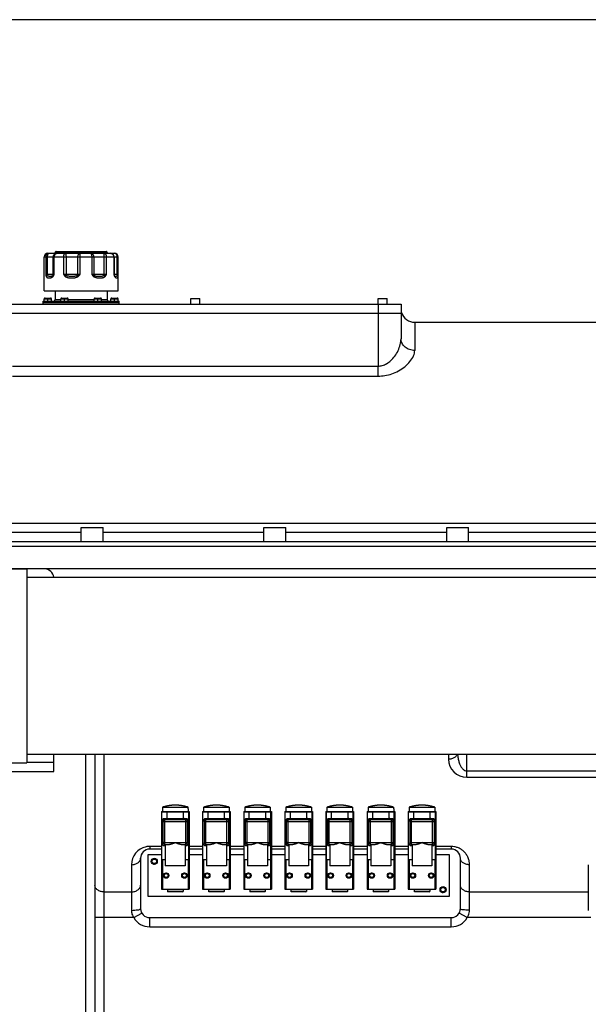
# Model space of a CAD drawing. Header units: millimetres. Extents: x -1960 to 5860, y -1328 to 4132.
# Tile 20 of 32: x -610 to 13, y 3054 to 4132. Entities that reach past the tile are written whole.
import ezdxf

# ---------------------------------------------------------------- set-up
doc = ezdxf.new("R2010")
doc.units = ezdxf.units.MM
doc.linetypes.add('CENTER', pattern=[0.6, 0.375, -0.075, 0.075, -0.075])
for name, color, linetype in [('02___PRT_ALL_AXES', 7, 'Continuous'), ('3_ALL_AXES', 7, 'Continuous'), ('Layer1', 100, 'CENTER')]:
    doc.layers.add(name, color=color, linetype=linetype)

msp = doc.modelspace()

# ---------------------------------------------------------------- linework, layer by layer
at = {"color": 7, "linetype": 'Continuous'}
for p, q in [((-1960, 4131.8), (5860, 4131.8)), ((-582.9, 3872.1), (-501.9, 3872.1)), ((-581.2, 3872.1), (-581.2, 3853.1)), ((-579.6, 3872.1), (-579.6, 3853.1)), ((-578.9, 3876.1), (-505.9, 3876.1)), ((-572.9, 3853.1), (-572.9, 3872.1)), ((-571.8, 3853.1), (-571.8, 3872.1)), ((-570.9, 3877.1), (-513.9, 3877.1)), ((-569.9, 3878.1), (-514.9, 3878.1)), ((-561.7, 3872.1), (-561.7, 3853.1)), ((-559, 3872.1), (-559, 3853.1)), ((-546.1, 3853.1), (-546.1, 3872.1)), ((-543.5, 3853.1), (-543.5, 3872.1)), ((-530.9, 3872.1), (-530.9, 3853.1)), ((-528.7, 3872.1), (-528.7, 3853.1)), ((-517.1, 3853.1), (-517.1, 3872.1)), ((-514.6, 3853.1), (-514.6, 3872.1)), ((-506.8, 3872.1), (-506.8, 3853.1)), ((-506.3, 3872.1), (-506.3, 3853.1)), ((-502.9, 3853.1), (-502.9, 3872.1)), ((-501.9, 3853.1), (-501.9, 3872.1)), ((-581.2, 3853.1), (-571.8, 3853.1)), ((-561.7, 3853.1), (-543.5, 3853.1)), ((-530.9, 3853.1), (-514.6, 3853.1)), ((-506.8, 3853.1), (-501.9, 3853.1)), ((-506, 3851.8), (-506.2, 3852.4)), ((-505.6, 3851.3), (-505.6, 3851.3)), ((-582.9, 3826.1), (-574.9, 3826.1)), ((-582.9, 3823.6), (-582.9, 3826.1)), ((-581.9, 3827.1), (-575.9, 3827.1)), ((-578.9, 3826.1), (-578.9, 3827.1)), ((-578.9, 3823.6), (-578.9, 3826.1)), ((-574.9, 3823.6), (-574.9, 3826.1)), ((-570.9, 3825.6), (-564.7, 3825.6)), ((-564.7, 3823.6), (-564.7, 3826.1)), ((-564.7, 3826.1), (-556.7, 3826.1)), ((-563.7, 3827.1), (-557.7, 3827.1)), ((-560.7, 3826.1), (-560.7, 3827.1)), ((-560.7, 3823.6), (-560.7, 3826.1)), ((-556.7, 3823.6), (-556.7, 3826.1)), ((-556.7, 3825.6), (-528.2, 3825.6)), ((-528.2, 3823.6), (-528.2, 3826.1)), ((-528.2, 3826.1), (-520.2, 3826.1)), ((-527.2, 3827.1), (-521.2, 3827.1)), ((-524.2, 3826.1), (-524.2, 3827.1)), ((-524.2, 3823.6), (-524.2, 3826.1)), ((-520.2, 3823.6), (-520.2, 3826.1)), ((-520.2, 3825.6), (-513.9, 3825.6)), ((-509.9, 3823.6), (-509.9, 3826.1)), ((-509.9, 3826.1), (-501.9, 3826.1)), ((-508.9, 3827.1), (-502.9, 3827.1)), ((-505.9, 3826.1), (-505.9, 3827.1)), ((-505.9, 3823.6), (-505.9, 3826.1)), ((-501.9, 3823.6), (-501.9, 3826.1)), ((-642.4, 3820.6), (-192.4, 3820.6)), ((-217.4, 3820.6), (-217.4, 3810.6)), ((-192.4, 3820.6), (-192.4, 3782.6)), ((-642.4, 3810.6), (-191.7, 3810.6)), ((-217.4, 3810.6), (-217.4, 3752.7)), ((-177.4, 3800.6), (401.4, 3800.6)), ((-177.4, 3800.6), (-177.4, 3769.7)), ((-192.4, 3782.6), (-192.4, 3782.6)), ((-617.4, 3752.7), (-217.4, 3752.7)), ((-217.4, 3741.7), (-217.4, 3752.7)), ((-617.4, 3741.7), (-217.4, 3741.7)), ((-750.8, 3580.6), (437.9, 3580.6)), ((-542.4, 3570.6), (-718.4, 3570.6)), ((-342.4, 3570.6), (-518.4, 3570.6)), ((-142.4, 3570.6), (-318.4, 3570.6)), ((57.6, 3570.6), (-118.4, 3570.6)), ((-775.6, 3560.6), (469.6, 3560.6)), ((-779.7, 3555.6), (469.6, 3555.6)), ((246.1, 3530.6), (-601.9, 3530.6)), ((-601.9, 3319.3), (-572.4, 3319.3)), ((-572.4, 3309), (-572.4, 3327.7)), ((-537.4, 2980.6), (-537.4, 3327.7)), ((-527.4, 3327.7), (-527.4, 3000.6)), ((-517.4, 3000), (-517.4, 3327.7)), ((-140.4, 3327.7), (-140.4, 3322.6)), ((-120.4, 3302.6), (-120.4, 3327.7)), ((-766.6, 3309), (-572.4, 3309)), ((-120.4, 3309.7), (42.6, 3309.7)), ((-120.4, 3302.6), (42.6, 3302.6)), ((-453.4, 3270.1), (-453.4, 3268.2)), ((-453.4, 3270.1), (-425.5, 3270.1)), ((-453.4, 3268.2), (-453.4, 3268.2)), ((-425.5, 3270.1), (-425.5, 3268.2)), ((-425.4, 3268.2), (-425.5, 3268.2)), ((-408.4, 3270.1), (-408.4, 3268.2)), ((-408.4, 3270.1), (-380.5, 3270.1)), ((-408.4, 3268.2), (-408.4, 3268.2)), ((-380.5, 3270.1), (-380.5, 3268.2)), ((-380.4, 3268.2), (-380.5, 3268.2)), ((-363.4, 3270.1), (-335.5, 3270.1)), ((-363.4, 3270.1), (-363.4, 3268.2)), ((-363.4, 3268.2), (-363.4, 3268.2)), ((-335.5, 3270.1), (-335.5, 3268.2)), ((-335.4, 3268.2), (-335.5, 3268.2)), ((-318.4, 3270.1), (-318.4, 3268.2)), ((-318.4, 3270.1), (-290.5, 3270.1)), ((-318.4, 3268.2), (-318.4, 3268.2)), ((-290.5, 3270.1), (-290.5, 3268.2)), ((-290.4, 3268.2), (-290.5, 3268.2)), ((-273.4, 3270.1), (-245.5, 3270.1)), ((-273.4, 3270.1), (-273.4, 3268.2)), ((-273.4, 3268.2), (-273.4, 3268.2)), ((-245.5, 3270.1), (-245.5, 3268.2)), ((-245.4, 3268.2), (-245.5, 3268.2)), ((-228.4, 3270.1), (-228.4, 3268.2)), ((-228.4, 3270.1), (-200.5, 3270.1)), ((-228.4, 3268.2), (-228.4, 3268.2)), ((-200.5, 3270.1), (-200.5, 3268.2)), ((-200.4, 3268.2), (-200.5, 3268.2)), ((-183.4, 3270.1), (-183.4, 3268.2)), ((-183.4, 3270.1), (-155.5, 3270.1)), ((-183.4, 3268.2), (-183.4, 3268.2)), ((-155.5, 3270.1), (-155.5, 3268.2)), ((-155.4, 3268.2), (-155.5, 3268.2)), ((-454.5, 3265.1), (-454.5, 3180.1)), ((-454.5, 3265.1), (-424.3, 3265.1)), ((-454.1, 3212.5), (-454.1, 3264.5)), ((-424.7, 3264.5), (-454.1, 3264.5)), ((-453.5, 3265.1), (-453.5, 3264.5)), ((-427.7, 3257.3), (-451.1, 3257.3)), ((-450.9, 3229.1), (-450.9, 3256.1)), ((-427.9, 3256.1), (-450.9, 3256.1)), ((-448.4, 3258.3), (-448.4, 3264.5)), ((-430.4, 3258.3), (-430.4, 3264.5)), ((-427.9, 3229.1), (-427.9, 3256.1)), ((-425.3, 3265.1), (-425.3, 3264.5)), ((-424.7, 3212.5), (-424.7, 3264.5)), ((-424.3, 3265.1), (-424.3, 3180.1)), ((-409.5, 3265.1), (-409.5, 3180.1)), ((-409.5, 3265.1), (-379.3, 3265.1)), ((-409.1, 3212.5), (-409.1, 3264.5)), ((-379.7, 3264.5), (-409.1, 3264.5)), ((-408.5, 3265.1), (-408.5, 3264.5)), ((-382.7, 3257.3), (-406.1, 3257.3)), ((-405.9, 3229.1), (-405.9, 3256.1)), ((-382.9, 3256.1), (-405.9, 3256.1)), ((-403.4, 3258.3), (-403.4, 3264.5)), ((-385.4, 3258.3), (-385.4, 3264.5)), ((-382.9, 3229.1), (-382.9, 3256.1)), ((-380.3, 3265.1), (-380.3, 3264.5)), ((-379.7, 3212.5), (-379.7, 3264.5)), ((-379.3, 3265.1), (-379.3, 3180.1)), ((-364.5, 3265.1), (-334.3, 3265.1)), ((-364.5, 3265.1), (-364.5, 3180.1)), ((-334.7, 3264.5), (-364.1, 3264.5)), ((-364.1, 3212.5), (-364.1, 3264.5)), ((-363.5, 3265.1), (-363.5, 3264.5)), ((-337.7, 3257.3), (-361.1, 3257.3)), ((-337.9, 3256.1), (-360.9, 3256.1)), ((-360.9, 3229.1), (-360.9, 3256.1)), ((-358.4, 3258.3), (-358.4, 3264.5)), ((-340.4, 3258.3), (-340.4, 3264.5)), ((-337.9, 3229.1), (-337.9, 3256.1)), ((-335.3, 3265.1), (-335.3, 3264.5)), ((-334.7, 3212.5), (-334.7, 3264.5)), ((-334.3, 3265.1), (-334.3, 3180.1)), ((-319.5, 3265.1), (-319.5, 3180.1)), ((-319.5, 3265.1), (-289.3, 3265.1)), ((-319.1, 3212.5), (-319.1, 3264.5)), ((-289.7, 3264.5), (-319.1, 3264.5)), ((-318.5, 3265.1), (-318.5, 3264.5)), ((-292.7, 3257.3), (-316.1, 3257.3)), ((-315.9, 3229.1), (-315.9, 3256.1)), ((-292.9, 3256.1), (-315.9, 3256.1)), ((-313.4, 3258.3), (-313.4, 3264.5)), ((-295.4, 3258.3), (-295.4, 3264.5)), ((-292.9, 3229.1), (-292.9, 3256.1)), ((-290.3, 3265.1), (-290.3, 3264.5)), ((-289.7, 3212.5), (-289.7, 3264.5)), ((-289.3, 3265.1), (-289.3, 3180.1)), ((-274.5, 3265.1), (-274.5, 3180.1)), ((-274.5, 3265.1), (-244.3, 3265.1)), ((-274.1, 3212.5), (-274.1, 3264.5)), ((-244.7, 3264.5), (-274.1, 3264.5)), ((-273.5, 3265.1), (-273.5, 3264.5)), ((-247.7, 3257.3), (-271.1, 3257.3)), ((-247.9, 3256.1), (-270.9, 3256.1)), ((-270.9, 3229.1), (-270.9, 3256.1)), ((-268.4, 3258.3), (-268.4, 3264.5)), ((-250.4, 3258.3), (-250.4, 3264.5)), ((-247.9, 3229.1), (-247.9, 3256.1)), ((-245.3, 3265.1), (-245.3, 3264.5)), ((-244.7, 3212.5), (-244.7, 3264.5)), ((-244.3, 3265.1), (-244.3, 3180.1)), ((-229.5, 3265.1), (-229.5, 3180.1)), ((-229.5, 3265.1), (-199.3, 3265.1)), ((-229.1, 3212.5), (-229.1, 3264.5)), ((-199.7, 3264.5), (-229.1, 3264.5)), ((-228.5, 3265.1), (-228.5, 3264.5)), ((-202.7, 3257.3), (-226.1, 3257.3)), ((-225.9, 3229.1), (-225.9, 3256.1)), ((-202.9, 3256.1), (-225.9, 3256.1)), ((-223.4, 3258.3), (-223.4, 3264.5)), ((-205.4, 3258.3), (-205.4, 3264.5)), ((-202.9, 3229.1), (-202.9, 3256.1)), ((-200.3, 3265.1), (-200.3, 3264.5)), ((-199.7, 3212.5), (-199.7, 3264.5)), ((-199.3, 3265.1), (-199.3, 3180.1)), ((-184.5, 3265.1), (-184.5, 3180.1)), ((-184.5, 3265.1), (-154.3, 3265.1)), ((-184.1, 3212.5), (-184.1, 3264.5)), ((-154.7, 3264.5), (-184.1, 3264.5)), ((-183.5, 3265.1), (-183.5, 3264.5)), ((-157.7, 3257.3), (-181.1, 3257.3)), ((-180.9, 3229.1), (-180.9, 3256.1)), ((-157.9, 3256.1), (-180.9, 3256.1)), ((-178.4, 3258.3), (-178.4, 3264.5)), ((-160.4, 3258.3), (-160.4, 3264.5)), ((-157.9, 3229.1), (-157.9, 3256.1)), ((-155.3, 3265.1), (-155.3, 3264.5)), ((-154.7, 3212.5), (-154.7, 3264.5)), ((-154.3, 3265.1), (-154.3, 3180.1)), ((-452.9, 3254.1), (-452.9, 3231.1)), ((-452.9, 3254.1), (-425.9, 3254.1)), ((-425.9, 3231.1), (-425.9, 3254.1)), ((-407.9, 3254.1), (-407.9, 3231.1)), ((-407.9, 3254.1), (-380.9, 3254.1)), ((-380.9, 3231.1), (-380.9, 3254.1)), ((-362.9, 3254.1), (-335.9, 3254.1)), ((-362.9, 3254.1), (-362.9, 3231.1)), ((-335.9, 3231.1), (-335.9, 3254.1)), ((-317.9, 3254.1), (-317.9, 3231.1)), ((-317.9, 3254.1), (-290.9, 3254.1)), ((-290.9, 3231.1), (-290.9, 3254.1)), ((-272.9, 3254.1), (-245.9, 3254.1)), ((-272.9, 3254.1), (-272.9, 3231.1)), ((-245.9, 3231.1), (-245.9, 3254.1)), ((-227.9, 3254.1), (-227.9, 3231.1)), ((-227.9, 3254.1), (-200.9, 3254.1)), ((-200.9, 3231.1), (-200.9, 3254.1)), ((-182.9, 3254.1), (-182.9, 3231.1)), ((-182.9, 3254.1), (-155.9, 3254.1)), ((-155.9, 3231.1), (-155.9, 3254.1)), ((-467.4, 3226.9), (-467.4, 3224)), ((-454.5, 3226.9), (-467.4, 3226.9)), ((-454.5, 3224), (-467.4, 3224)), ((-450.9, 3231.1), (-452.9, 3231.1)), ((-451.1, 3227.9), (-450.3, 3227.9)), ((-428.5, 3227.9), (-427.7, 3227.9)), ((-427.9, 3231.1), (-425.9, 3231.1)), ((-409.5, 3226.9), (-424.3, 3226.9)), ((-409.5, 3224), (-424.3, 3224)), ((-405.9, 3231.1), (-407.9, 3231.1)), ((-406.1, 3227.9), (-405.3, 3227.9)), ((-383.5, 3227.9), (-382.7, 3227.9)), ((-382.9, 3231.1), (-380.9, 3231.1)), ((-364.5, 3226.9), (-379.3, 3226.9)), ((-364.5, 3224), (-379.3, 3224)), ((-360.9, 3231.1), (-362.9, 3231.1)), ((-361.1, 3227.9), (-360.3, 3227.9)), ((-338.5, 3227.9), (-337.7, 3227.9)), ((-337.9, 3231.1), (-335.9, 3231.1)), ((-319.5, 3226.9), (-334.3, 3226.9)), ((-319.5, 3224), (-334.3, 3224)), ((-315.9, 3231.1), (-317.9, 3231.1)), ((-316.1, 3227.9), (-315.3, 3227.9)), ((-293.5, 3227.9), (-292.7, 3227.9)), ((-292.9, 3231.1), (-290.9, 3231.1)), ((-274.5, 3226.9), (-289.3, 3226.9)), ((-274.5, 3224), (-289.3, 3224)), ((-270.9, 3231.1), (-272.9, 3231.1)), ((-271.1, 3227.9), (-270.3, 3227.9)), ((-248.5, 3227.9), (-247.7, 3227.9)), ((-247.9, 3231.1), (-245.9, 3231.1)), ((-229.5, 3226.9), (-244.3, 3226.9)), ((-229.5, 3224), (-244.3, 3224)), ((-225.9, 3231.1), (-227.9, 3231.1)), ((-226.1, 3227.9), (-225.3, 3227.9)), ((-203.5, 3227.9), (-202.7, 3227.9)), ((-202.9, 3231.1), (-200.9, 3231.1)), ((-184.5, 3226.9), (-199.3, 3226.9)), ((-184.5, 3224), (-199.3, 3224)), ((-180.9, 3231.1), (-182.9, 3231.1)), ((-181.1, 3227.9), (-180.3, 3227.9)), ((-158.5, 3227.9), (-157.7, 3227.9)), ((-157.9, 3231.1), (-155.9, 3231.1)), ((-137.4, 3226.9), (-154.3, 3226.9)), ((-137.4, 3224), (-154.3, 3224)), ((-137.4, 3226.9), (-137.4, 3224)), ((-477.4, 3214), (-477.4, 3159)), ((-454.5, 3217.6), (-469.4, 3217.6)), ((-469.4, 3217.6), (-469.4, 3172.6)), ((-454.1, 3212.5), (-450.3, 3212.5)), ((-453.5, 3212.5), (-453.5, 3180.1)), ((-428.5, 3212.5), (-424.7, 3212.5)), ((-425.3, 3212.5), (-425.3, 3180.1)), ((-409.5, 3217.6), (-424.3, 3217.6)), ((-409.1, 3212.5), (-405.3, 3212.5)), ((-408.5, 3212.5), (-408.5, 3180.1)), ((-383.5, 3212.5), (-379.7, 3212.5)), ((-380.3, 3212.5), (-380.3, 3180.1)), ((-364.5, 3217.6), (-379.3, 3217.6)), ((-364.1, 3212.5), (-360.3, 3212.5)), ((-363.5, 3212.5), (-363.5, 3180.1)), ((-338.5, 3212.5), (-334.7, 3212.5)), ((-335.3, 3212.5), (-335.3, 3180.1)), ((-319.5, 3217.6), (-334.3, 3217.6)), ((-319.1, 3212.5), (-315.3, 3212.5)), ((-318.5, 3212.5), (-318.5, 3180.1)), ((-293.5, 3212.5), (-289.7, 3212.5)), ((-290.3, 3212.5), (-290.3, 3180.1)), ((-274.5, 3217.6), (-289.3, 3217.6)), ((-274.1, 3212.5), (-270.3, 3212.5)), ((-273.5, 3212.5), (-273.5, 3180.1)), ((-248.5, 3212.5), (-244.7, 3212.5)), ((-245.3, 3212.5), (-245.3, 3180.1)), ((-229.5, 3217.6), (-244.3, 3217.6)), ((-229.1, 3212.5), (-225.3, 3212.5)), ((-228.5, 3212.5), (-228.5, 3180.1)), ((-203.5, 3212.5), (-199.7, 3212.5)), ((-200.3, 3212.5), (-200.3, 3180.1)), ((-184.5, 3217.6), (-199.3, 3217.6)), ((-184.1, 3212.5), (-180.3, 3212.5)), ((-183.5, 3212.5), (-183.5, 3180.1)), ((-158.5, 3212.5), (-154.7, 3212.5)), ((-155.3, 3212.5), (-155.3, 3180.1)), ((-139.4, 3217.6), (-154.3, 3217.6)), ((-139.4, 3172.6), (-139.4, 3217.6)), ((-127.4, 3159), (-127.4, 3214)), ((-487.4, 3206.9), (-487.4, 3157)), ((-117.4, 3157), (-117.4, 3206.9)), ((12.6, 3206.9), (12.6, 3157)), ((-454.5, 3180.1), (-424.3, 3180.1)), ((-409.5, 3180.1), (-379.3, 3180.1)), ((-364.5, 3180.1), (-334.3, 3180.1)), ((-319.5, 3180.1), (-289.3, 3180.1)), ((-274.5, 3180.1), (-244.3, 3180.1)), ((-229.5, 3180.1), (-199.3, 3180.1)), ((-184.5, 3180.1), (-154.3, 3180.1)), ((-517.4, 3177.3), (-487.4, 3177.3)), ((-469.4, 3172.6), (-139.4, 3172.6)), ((-447.4, 3177.1), (-447.9, 3177.6)), ((-430.9, 3177.6), (-447.9, 3177.6)), ((-431.4, 3177.1), (-447.4, 3177.1)), ((-431.4, 3177.1), (-430.9, 3177.6)), ((-402.4, 3177.1), (-402.9, 3177.6)), ((-385.9, 3177.6), (-402.9, 3177.6)), ((-386.4, 3177.1), (-402.4, 3177.1)), ((-386.4, 3177.1), (-385.9, 3177.6)), ((-340.9, 3177.6), (-357.9, 3177.6)), ((-357.4, 3177.1), (-357.9, 3177.6)), ((-341.4, 3177.1), (-357.4, 3177.1)), ((-341.4, 3177.1), (-340.9, 3177.6)), ((-312.4, 3177.1), (-312.9, 3177.6)), ((-295.9, 3177.6), (-312.9, 3177.6)), ((-296.4, 3177.1), (-312.4, 3177.1)), ((-296.4, 3177.1), (-295.9, 3177.6)), ((-267.4, 3177.1), (-267.9, 3177.6)), ((-250.9, 3177.6), (-267.9, 3177.6)), ((-251.4, 3177.1), (-267.4, 3177.1)), ((-251.4, 3177.1), (-250.9, 3177.6)), ((-222.4, 3177.1), (-222.9, 3177.6)), ((-205.9, 3177.6), (-222.9, 3177.6)), ((-206.4, 3177.1), (-222.4, 3177.1)), ((-206.4, 3177.1), (-205.9, 3177.6)), ((-177.4, 3177.1), (-177.9, 3177.6)), ((-160.9, 3177.6), (-177.9, 3177.6)), ((-161.4, 3177.1), (-177.4, 3177.1)), ((-161.4, 3177.1), (-160.9, 3177.6)), ((-117.4, 3177.3), (12.6, 3177.3)), ((-484.7, 3149), (-527.4, 3149)), ((-484.7, 3149), (-476.1, 3154)), ((-467.4, 3149), (-137.4, 3149)), ((-467.4, 3139), (-467.4, 3149)), ((-137.4, 3139), (-137.4, 3149)), ((-120.1, 3149), (-128.8, 3154)), ((15.3, 3149), (-120.1, 3149)), ((-467.4, 3139), (-137.4, 3139))]:
    msp.add_line(p, q, dxfattribs=at)
msp.add_lwpolyline([(-505.6, 3851.3), (-505.6, 3851.3), (-505.6, 3851.3), (-505.7, 3851.4), (-505.9, 3851.6), (-506, 3851.8)], dxfattribs=at)
for centre, radius in [((-449.4, 3195.1), 2.95), ((-449.4, 3195.1), 2.75), ((-429.4, 3195.1), 2.95), ((-429.4, 3195.1), 2.75), ((-404.4, 3195.1), 2.95), ((-404.4, 3195.1), 2.75), ((-384.4, 3195.1), 2.95), ((-384.4, 3195.1), 2.75), ((-359.4, 3195.1), 2.95), ((-359.4, 3195.1), 2.75), ((-339.4, 3195.1), 2.95), ((-339.4, 3195.1), 2.75), ((-314.4, 3195.1), 2.95), ((-314.4, 3195.1), 2.75), ((-294.4, 3195.1), 2.95), ((-294.4, 3195.1), 2.75), ((-269.4, 3195.1), 2.95), ((-269.4, 3195.1), 2.75), ((-249.4, 3195.1), 2.95), ((-249.4, 3195.1), 2.75), ((-224.4, 3195.1), 2.95), ((-224.4, 3195.1), 2.75), ((-204.4, 3195.1), 2.95), ((-204.4, 3195.1), 2.75), ((-179.4, 3195.1), 2.95), ((-179.4, 3195.1), 2.75), ((-179.4, 3195.1), 2.1), ((-159.4, 3195.1), 2.95), ((-159.4, 3195.1), 2.75)]:
    msp.add_circle(centre, radius, dxfattribs=at)
for centre, radius, start, end in [((-578.9, 3872.1), 4, 90, 180), ((-571.9, 3877.1), 1, 270.0001, 0), ((-569.9, 3877.1), 1, 89.9999, 180), ((-514.9, 3877.1), 1, 0, 90.0001), ((-512.9, 3877.1), 1, 180, 269.9999), ((-510.3, 3872.1), 4, 0, 90), ((-505.9, 3872.1), 4, 0, 90), ((-505.9, 3872.1), 4, 359.9884, 89.9884), ((-574.9, 3853.1), 2, 329.2729, 0.0023), ((-488.8, 3853), 28.2, 179.9307, 182.0076), ((-504.3, 3853.1), 2, 180, 200.788), ((-581.9, 3826.1), 1, 90, 180), ((-575.9, 3826.1), 1, 0, 90), ((-572.9, 3825.6), 2, 270, 0), ((-563.7, 3826.1), 1, 90, 180), ((-557.7, 3826.1), 1, 0, 90), ((-527.2, 3826.1), 1, 90, 180), ((-521.2, 3826.1), 1, 0, 90), ((-511.9, 3825.6), 2, 180, 270), ((-508.9, 3826.1), 1, 90, 180), ((-502.9, 3826.1), 1, 0, 90), ((-177.4, 3815.6), 15, 197.3236, 270), ((-582.4, 3520.6), 10, 5.1691, 90), ((-120.4, 3322.6), 20, 180, 270), ((-437.7, 3222.6), 49.9, 106.5007, 108.2479), ((-441.1, 3222.6), 49.9, 71.7521, 73.4993), ((-392.7, 3222.6), 49.9, 106.5007, 108.2479), ((-396.1, 3222.6), 49.9, 71.7521, 73.4993), ((-347.7, 3222.6), 49.9, 106.5007, 108.2479), ((-351.1, 3222.6), 49.9, 71.7521, 73.4993), ((-302.7, 3222.6), 49.9, 106.5007, 108.2479), ((-306.1, 3222.6), 49.9, 71.7521, 73.4993), ((-257.7, 3222.6), 49.9, 106.5007, 108.2479), ((-261.1, 3222.6), 49.9, 71.7521, 73.4993), ((-212.7, 3222.6), 49.9, 106.5007, 108.2479), ((-216.1, 3222.6), 49.9, 71.7521, 73.4993), ((-167.7, 3222.6), 49.9, 106.5007, 108.2479), ((-171.1, 3222.6), 49.9, 71.7521, 73.4993), ((-451.1, 3254.3), 3, 90, 180), ((-450.9, 3254.1), 2, 90, 180), ((-449.4, 3258.3), 1, 270, 0), ((-429.4, 3258.3), 1, 180, 270), ((-427.9, 3254.1), 2, 0, 90), ((-427.7, 3254.3), 3, 0, 90), ((-406.1, 3254.3), 3, 90, 180), ((-405.9, 3254.1), 2, 90, 180), ((-404.4, 3258.3), 1, 270, 0), ((-384.4, 3258.3), 1, 180, 270), ((-382.9, 3254.1), 2, 0, 90), ((-382.7, 3254.3), 3, 0, 90), ((-361.1, 3254.3), 3, 90, 180), ((-360.9, 3254.1), 2, 90, 180), ((-359.4, 3258.3), 1, 270, 0), ((-339.4, 3258.3), 1, 180, 270), ((-337.9, 3254.1), 2, 0, 90), ((-337.7, 3254.3), 3, 0, 90), ((-316.1, 3254.3), 3, 90, 180), ((-315.9, 3254.1), 2, 90, 180), ((-314.4, 3258.3), 1, 270, 0), ((-294.4, 3258.3), 1, 180, 270), ((-292.9, 3254.1), 2, 0, 90), ((-292.7, 3254.3), 3, 0, 90), ((-271.1, 3254.3), 3, 90, 180), ((-270.9, 3254.1), 2, 90, 180), ((-269.4, 3258.3), 1, 270, 0), ((-249.4, 3258.3), 1, 180, 270), ((-247.9, 3254.1), 2, 0, 90), ((-247.7, 3254.3), 3, 0, 90), ((-226.1, 3254.3), 3, 90, 180), ((-225.9, 3254.1), 2, 90, 180), ((-224.4, 3258.3), 1, 270, 0), ((-204.4, 3258.3), 1, 180, 270), ((-202.9, 3254.1), 2, 0, 90), ((-202.7, 3254.3), 3, 0, 90), ((-181.1, 3254.3), 3, 90, 180), ((-180.9, 3254.1), 2, 90, 180), ((-179.4, 3258.3), 1, 270, 0), ((-159.4, 3258.3), 1, 180, 270), ((-157.9, 3254.1), 2, 0, 90), ((-157.7, 3254.3), 3, 0, 90), ((-467.4, 3206.9), 20, 101.617, 179.9999), ((-467.4, 3214), 10, 90, 180), ((-467.4, 3206.9), 20.1, 90.0164, 101.5987), ((-451.1, 3230.9), 3, 180, 270), ((-450.9, 3231.1), 2, 180, 270), ((-427.9, 3231.1), 2, 270, 0), ((-427.7, 3230.9), 3, 270, 0), ((-406.1, 3230.9), 3, 180, 270), ((-405.9, 3231.1), 2, 180, 270), ((-382.9, 3231.1), 2, 270, 0), ((-382.7, 3230.9), 3, 270, 0), ((-361.1, 3230.9), 3, 180, 270), ((-360.9, 3231.1), 2, 180, 270), ((-337.9, 3231.1), 2, 270, 0), ((-337.7, 3230.9), 3, 270, 0), ((-316.1, 3230.9), 3, 180, 270), ((-315.9, 3231.1), 2, 180, 270), ((-292.9, 3231.1), 2, 270, 0), ((-292.7, 3230.9), 3, 270, 0), ((-271.1, 3230.9), 3, 180, 270), ((-270.9, 3231.1), 2, 180, 270), ((-247.9, 3231.1), 2, 270, 0), ((-247.7, 3230.9), 3, 270, 0), ((-226.1, 3230.9), 3, 180, 270), ((-225.9, 3231.1), 2, 180, 270), ((-202.9, 3231.1), 2, 270, 0), ((-202.7, 3230.9), 3, 270, 0), ((-181.1, 3230.9), 3, 180, 270), ((-180.9, 3231.1), 2, 180, 270), ((-157.9, 3231.1), 2, 270, 0), ((-157.7, 3230.9), 3, 270, 0), ((-137.4, 3206.9), 20.1, 79.788, 89.972), ((-137.4, 3214), 10, 0, 90), ((-467.4, 3159), 10, 180.0005, 270), ((-137.4, 3159), 10, 270, 0.0103), ((-467.4, 3159), 20, 210, 270), ((-137.4, 3159), 20, 270, 330)]:
    msp.add_arc(centre, radius, start, end, dxfattribs=at)
at = {"color": 2, "linetype": 'Continuous'}
for centre, radius in [((-462.4, 3210.6), 3), ((-449.4, 3195.1), 2.5), ((-429.4, 3195.1), 2.5), ((-404.4, 3195.1), 2.5), ((-384.4, 3195.1), 2.5), ((-359.4, 3195.1), 2.5), ((-339.4, 3195.1), 2.5), ((-314.4, 3195.1), 2.5), ((-294.4, 3195.1), 2.5), ((-269.4, 3195.1), 2.5), ((-249.4, 3195.1), 2.5), ((-224.4, 3195.1), 2.5), ((-204.4, 3195.1), 2.5), ((-179.4, 3195.1), 2.5), ((-159.4, 3195.1), 2.5), ((-146.4, 3179.6), 3)]:
    msp.add_arc(centre, radius, 255, 195, dxfattribs=at)
at = {"color": 7, "linetype": 'Continuous'}
for points, start_tangent, end_tangent in [([(-577.4, 3876.1), (-578.4, 3875.9), (-579.3, 3875.5), (-580.1, 3874.9), (-580.7, 3874.1), (-581.1, 3873.1), (-581.2, 3872.1)], (-1, 0), (0, -1)), ([(-577.4, 3876.1), (-578, 3875.9), (-578.5, 3875.5), (-579, 3874.9), (-579.3, 3874.1), (-579.5, 3873.1), (-579.6, 3872.1)], (-1, 0), (0, -1)), ([(-572.9, 3872.1), (-572.8, 3873.1), (-572.4, 3874.1), (-571.8, 3874.9), (-570.9, 3875.5), (-570, 3875.9), (-568.9, 3876.1)], (0, 1), (1, 0)), ([(-571.8, 3872.1), (-571.7, 3873.1), (-571.4, 3874.1), (-571, 3874.9), (-570.4, 3875.5), (-569.7, 3875.9), (-568.9, 3876.1)], (0, 1), (1, 0)), ([(-559.8, 3876.1), (-560.3, 3875.9), (-560.8, 3875.5), (-561.2, 3874.9), (-561.5, 3874.1), (-561.7, 3873.1), (-561.7, 3872.1)], (-1, 0), (0, -1)), ([(-559.8, 3876.1), (-559.6, 3875.9), (-559.4, 3875.5), (-559.2, 3874.9), (-559.1, 3874.1), (-559, 3873.1), (-559, 3872.1)], (1, 0), (0, -1)), ([(-546.1, 3872.1), (-546, 3873.1), (-545.7, 3874.1), (-545.3, 3874.9), (-544.7, 3875.5), (-544.1, 3875.9), (-543.4, 3876.1)], (0, 1), (1, 0)), ([(-543.5, 3872.1), (-543.5, 3873.1), (-543.5, 3874.1), (-543.5, 3874.9), (-543.5, 3875.5), (-543.4, 3875.9), (-543.4, 3876.1)], (0, 1), (1, 0)), ([(-532, 3876.1), (-531.2, 3875.9), (-530.4, 3875.5), (-529.7, 3874.9), (-529.1, 3874.1), (-528.8, 3873.1), (-528.7, 3872.1)], (1, 0), (0, -1)), ([(-532, 3876.1), (-531.7, 3875.9), (-531.5, 3875.5), (-531.2, 3874.9), (-531, 3874.1), (-530.9, 3873.1), (-530.9, 3872.1)], (1, 0), (0, -1)), ([(-514.6, 3872.1), (-514.7, 3873.1), (-514.9, 3874.1), (-515.4, 3874.9), (-516, 3875.5), (-516.6, 3875.9), (-517.3, 3876.1)], (0, 1), (-1, 0)), ([(-517.1, 3872.1), (-517.1, 3873.1), (-517.1, 3874.1), (-517.2, 3874.9), (-517.2, 3875.5), (-517.3, 3875.9), (-517.3, 3876.1)], (0, 1), (-1, 0)), ([(-510.3, 3876.1), (-509.4, 3875.9), (-508.6, 3875.5), (-507.8, 3874.9), (-507.3, 3874.1), (-506.9, 3873.1), (-506.8, 3872.1)], (1, 0), (0, -1)), ([(-502.9, 3872.1), (-503, 3873.1), (-503.3, 3874.1), (-503.8, 3874.9), (-504.4, 3875.5), (-505.2, 3875.9), (-505.9, 3876.1)], (0, 1), (-1, 0)), ([(-581.2, 3853.1), (-581.1, 3852.4), (-580.9, 3851.8), (-580.7, 3851)], (0.212593, -0.977141), (0.317844, -0.948143)), ([(-581.2, 3853.1), (-580.9, 3852.8), (-580.4, 3852.4), (-579.8, 3852.1)], (0.637496, -0.770453), (0.877889, -0.478864)), ([(-579.8, 3852.1), (-580.2, 3851.8), (-580.5, 3851.4), (-580.7, 3851)], (-0.872436, -0.488728), (-0.315866, -0.948804)), ([(-580.7, 3851), (-580.5, 3850.5), (-580.2, 3850), (-579.8, 3849.7), (-579.4, 3849.5), (-578.8, 3849.3), (-578.2, 3849.2), (-577.5, 3849.2)], (0.317984, -0.948096), (1, 0.000483)), ([(-579.8, 3852.1), (-579.7, 3852.5), (-579.6, 3853.1)], (0.312212, 0.950012), (0, 1)), ([(-579.8, 3852.1), (-579.5, 3851.8), (-579.1, 3851.6), (-578.7, 3851.4), (-578.1, 3851.3), (-577.5, 3851.2), (-576.9, 3851.2), (-576.2, 3851.1)], (0.6393, -0.768957), (1, 0.000118)), ([(-577.5, 3849.2), (-576.7, 3849.2), (-576, 3849.3), (-575.3, 3849.5), (-574.6, 3849.7), (-574, 3850), (-573.4, 3850.5), (-573, 3851)], (1, -0.000409), (0.559613, 0.828754)), ([(-576.2, 3851.1), (-575.5, 3851.2), (-575, 3851.2), (-574.5, 3851.3), (-574.1, 3851.4), (-573.7, 3851.6), (-573.4, 3851.8), (-573.2, 3852.1)], (1, -0.000099), (0.561711, 0.827333)), ([(-573.2, 3852.1), (-573.3, 3851.8), (-573.2, 3851.4), (-573, 3851)], (-0.439164, -0.898407), (0.556907, -0.830575)), ([(-573.2, 3852.1), (-572.9, 3852.4), (-572.4, 3852.8), (-571.8, 3853.1)], (0.600872, 0.799345), (0.894125, 0.447817)), ([(-573, 3851), (-572.5, 3851.8), (-572.2, 3852.4), (-571.8, 3853.1)], (0.5595, 0.82883), (0.464846, 0.885392)), ([(-561.7, 3853.1), (-561.3, 3852.4), (-560.8, 3851.8), (-560.2, 3851)], (0.557383, -0.830255), (0.679071, -0.734073)), ([(-561.7, 3853.1), (-560.9, 3852.8), (-559.9, 3852.4), (-559, 3852.1)], (0.931125, -0.364701), (0.935975, -0.352066)), ([(-559, 3852.1), (-559.4, 3851.8), (-559.8, 3851.4), (-560.2, 3851)], (-0.846795, -0.53192), (-0.676563, -0.736385)), ([(-560.2, 3851), (-559.5, 3850.4), (-558.6, 3850), (-557.6, 3849.6), (-556.4, 3849.4), (-555, 3849.3), (-553.6, 3849.2), (-552.2, 3849.2), (-550.8, 3849.3), (-549.4, 3849.4), (-548.1, 3849.6), (-547, 3850), (-546, 3850.4), (-545.3, 3851)], (0.679207, -0.733947), (0.716453, 0.697635)), ([(-559, 3852.1), (-559, 3852.5), (-559, 3853.1)], (-0.118069, 0.993005), (0, 1)), ([(-559, 3852.1), (-558.4, 3851.8), (-557.7, 3851.5), (-556.8, 3851.4), (-555.7, 3851.2), (-554.5, 3851.2), (-553.2, 3851.1), (-551.9, 3851.1), (-550.6, 3851.2), (-549.4, 3851.2), (-548.4, 3851.4), (-547.5, 3851.5), (-546.8, 3851.8), (-546.3, 3852.1)], (0.828876, -0.559433), (0.82065, 0.571431)), ([(-546.3, 3852.1), (-545.4, 3852.4), (-544.4, 3852.8), (-543.5, 3853.1)], (0.919265, 0.393639), (0.945461, 0.325735)), ([(-546.1, 3853.1), (-546.1, 3852.5), (-546.3, 3852.1)], (0, -1), (-0.367247, -0.930124)), ([(-546.3, 3852.1), (-546, 3851.8), (-545.6, 3851.4), (-545.3, 3851)], (0.673982, -0.738748), (0.713972, -0.700175)), ([(-545.3, 3851), (-544.6, 3851.8), (-544, 3852.4), (-543.5, 3853.1)], (0.716337, 0.697755), (0.606706, 0.794926)), ([(-530.9, 3853.1), (-530.4, 3852.4), (-529.9, 3851.8), (-529.2, 3851)], (0.590585, -0.806975), (0.697373, -0.716708)), ([(-530.9, 3853.1), (-530, 3852.8), (-529.2, 3852.4), (-528.5, 3852.1)], (0.941099, -0.338132), (0.887547, -0.460717)), ([(-528.5, 3852.1), (-528.6, 3851.8), (-528.9, 3851.4), (-529.2, 3851)], (-0.422581, -0.906325), (-0.694928, -0.719079)), ([(-529.2, 3851), (-528.5, 3850.4), (-527.6, 3850), (-526.5, 3849.6), (-525.4, 3849.4), (-524.1, 3849.3), (-522.9, 3849.2), (-521.6, 3849.2), (-520.3, 3849.3), (-519.1, 3849.4), (-518.1, 3849.6), (-517.2, 3850), (-516.5, 3850.4), (-515.9, 3851)], (0.697497, -0.716587), (0.613627, 0.789596)), ([(-528.5, 3852.1), (-528.6, 3852.5), (-528.7, 3853.1)], (-0.444911, 0.895575), (0, 1)), ([(-528.5, 3852.1), (-528, 3851.8), (-527.3, 3851.5), (-526.6, 3851.3), (-525.7, 3851.2), (-524.7, 3851.2), (-523.5, 3851.1), (-522.4, 3851.1), (-521.2, 3851.2), (-520.1, 3851.2), (-519.1, 3851.3), (-518.3, 3851.5), (-517.6, 3851.8), (-517.1, 3852.1)], (0.784243, -0.620453), (0.803997, 0.594634)), ([(-517.1, 3852.1), (-516.1, 3852.4), (-515.3, 3852.8), (-514.6, 3853.1)], (0.931017, 0.364975), (0.903508, 0.428571)), ([(-517.1, 3852.1), (-516.6, 3851.8), (-516.2, 3851.4), (-515.9, 3851)], (0.871726, -0.489993), (0.610875, -0.791727)), ([(-515.9, 3851), (-515.3, 3851.8), (-514.9, 3852.4), (-514.6, 3853.1)], (0.613473, 0.789716), (0.484832, 0.874607)), ([(-506.8, 3853.1), (-506.6, 3852.4), (-506.3, 3851.8), (-506, 3851)], (0.341758, -0.939788), (0.411114, -0.911584)), ([(-506.8, 3853.1), (-506.5, 3852.8)], (0.810346, -0.585951), (0.720212, -0.693755)), ([(-506.5, 3852.8), (-506.5, 3852.8), (-506.2, 3852.4), (-506.2, 3852.4)], (0.720212, -0.693755), (0.34897, -0.937134)), ([(-506, 3851.8), (-506, 3851.8), (-505.9, 3851.4), (-506, 3851)], (0.396456, -0.918054), (-0.408813, -0.912618)), ([(-506, 3851), (-505.7, 3850.4), (-505.3, 3850), (-504.9, 3849.6), (-504.4, 3849.4), (-503.9, 3849.3), (-503.5, 3849.2), (-503.1, 3849.2), (-502.8, 3849.3), (-502.5, 3849.4), (-502.3, 3849.6), (-502.2, 3850), (-502.1, 3850.4), (-502, 3851)], (0.411203, -0.911544), (0.071858, 0.997415)), ([(-505.6, 3851.3), (-505.5, 3851.2), (-505.2, 3851.2), (-504.9, 3851.1), (-504.6, 3851.1), (-504.2, 3851.2), (-503.8, 3851.2), (-503.5, 3851.4), (-503.2, 3851.5), (-502.9, 3851.8), (-502.7, 3852.1)], (0.905937, -0.423413), (0.42977, 0.902938)), ([(-502.9, 3853.1), (-502.9, 3852.5), (-502.7, 3852.1)], (0, -1), (0.407341, -0.913276)), ([(-502.7, 3852.1), (-502.3, 3852.4), (-502, 3852.8), (-501.9, 3853.1)], (0.786201, 0.617971), (0.078639, 0.996903)), ([(-502.7, 3852.1), (-502.4, 3851.8), (-502.1, 3851.4), (-502, 3851)], (0.848538, -0.529134), (0.071282, -0.997456)), ([(-502, 3851), (-502, 3851.8), (-502, 3852.4), (-501.9, 3853.1)], (0.071783, 0.99742), (0.020732, 0.999785)), ([(-217.4, 3752.7), (-212.9, 3753.3), (-208.1, 3755.3), (-203.5, 3758.8), (-199.2, 3763.6), (-195.6, 3769.6), (-193.2, 3776.3), (-192.4, 3782.6)], (1, -0.000564), (0.000068, 1)), ([(-177.4, 3769.7), (-183.2, 3770.7), (-188, 3773.5), (-191.3, 3777.7), (-192.4, 3782.6)], (-1, 0), (0, 1)), ([(-217.4, 3741.7), (-210.1, 3742.3), (-202.5, 3744.2), (-195.1, 3747.4), (-188.3, 3751.9), (-182.6, 3757.6), (-178.7, 3763.8), (-177.4, 3769.7)], (1, -0.000619), (0.00013, 1)), ([(-140.4, 3322.6), (-136.6, 3323.2), (-133.4, 3324.7), (-131.2, 3327), (-130.9, 3327.7)], (1, 0), (0.389264, 0.921126)), ([(-130.4, 3327.7), (-130.1, 3324.7), (-129.2, 3320.3), (-128, 3316.6), (-126.4, 3313.6), (-124.5, 3311.4), (-122.4, 3310.1), (-120.4, 3309.7)], (0.050035, -0.998747), (1, -0.000253)), ([(-451.9, 3270.5), (-450.6, 3270.9), (-449.4, 3271.2), (-448.2, 3271.5), (-447.2, 3271.7), (-446.2, 3271.9), (-445.3, 3272), (-444.5, 3272.1), (-443.7, 3272.2), (-443, 3272.3), (-442.4, 3272.4), (-441.8, 3272.4), (-441.2, 3272.5), (-440.7, 3272.5), (-440.3, 3272.5), (-439.9, 3272.5), (-439.6, 3272.5), (-439.2, 3272.5), (-438.9, 3272.5), (-438.5, 3272.5), (-438.1, 3272.5), (-437.6, 3272.5), (-437.1, 3272.4), (-436.5, 3272.4), (-435.8, 3272.3), (-435.1, 3272.2), (-434.4, 3272.1), (-433.6, 3272), (-432.7, 3271.9), (-431.7, 3271.7), (-430.6, 3271.5), (-429.5, 3271.2), (-428.3, 3270.9), (-426.9, 3270.5)], (0.958817, 0.284026), (0.958817, -0.284026)), ([(-406.9, 3270.5), (-405.6, 3270.9), (-404.4, 3271.2), (-403.2, 3271.5), (-402.2, 3271.7), (-401.2, 3271.9), (-400.3, 3272), (-399.5, 3272.1), (-398.7, 3272.2), (-398, 3272.3), (-397.4, 3272.4), (-396.8, 3272.4), (-396.2, 3272.5), (-395.7, 3272.5), (-395.3, 3272.5), (-394.9, 3272.5), (-394.6, 3272.5), (-394.2, 3272.5), (-393.9, 3272.5), (-393.5, 3272.5), (-393.1, 3272.5), (-392.6, 3272.5), (-392.1, 3272.4), (-391.5, 3272.4), (-390.8, 3272.3), (-390.1, 3272.2), (-389.4, 3272.1), (-388.6, 3272), (-387.7, 3271.9), (-386.7, 3271.7), (-385.6, 3271.5), (-384.5, 3271.2), (-383.3, 3270.9), (-381.9, 3270.5)], (0.958817, 0.284026), (0.958817, -0.284026)), ([(-361.9, 3270.5), (-360.6, 3270.9), (-359.4, 3271.2), (-358.2, 3271.5), (-357.2, 3271.7), (-356.2, 3271.9), (-355.3, 3272), (-354.5, 3272.1), (-353.7, 3272.2), (-353, 3272.3), (-352.4, 3272.4), (-351.8, 3272.4), (-351.2, 3272.5), (-350.7, 3272.5), (-350.3, 3272.5), (-349.9, 3272.5), (-349.6, 3272.5), (-349.2, 3272.5), (-348.9, 3272.5), (-348.5, 3272.5), (-348.1, 3272.5), (-347.6, 3272.5), (-347.1, 3272.4), (-346.5, 3272.4), (-345.8, 3272.3), (-345.1, 3272.2), (-344.4, 3272.1), (-343.6, 3272), (-342.7, 3271.9), (-341.7, 3271.7), (-340.6, 3271.5), (-339.5, 3271.2), (-338.3, 3270.9), (-336.9, 3270.5)], (0.958817, 0.284026), (0.958817, -0.284026)), ([(-316.9, 3270.5), (-315.6, 3270.9), (-314.4, 3271.2), (-313.2, 3271.5), (-312.2, 3271.7), (-311.2, 3271.9), (-310.3, 3272), (-309.5, 3272.1), (-308.7, 3272.2), (-308, 3272.3), (-307.4, 3272.4), (-306.8, 3272.4), (-306.2, 3272.5), (-305.7, 3272.5), (-305.3, 3272.5), (-304.9, 3272.5), (-304.6, 3272.5), (-304.2, 3272.5), (-303.9, 3272.5), (-303.5, 3272.5), (-303.1, 3272.5), (-302.6, 3272.5), (-302.1, 3272.4), (-301.5, 3272.4), (-300.8, 3272.3), (-300.1, 3272.2), (-299.4, 3272.1), (-298.6, 3272), (-297.7, 3271.9), (-296.7, 3271.7), (-295.6, 3271.5), (-294.5, 3271.2), (-293.3, 3270.9), (-291.9, 3270.5)], (0.958817, 0.284026), (0.958817, -0.284026)), ([(-271.9, 3270.5), (-270.6, 3270.9), (-269.4, 3271.2), (-268.2, 3271.5), (-267.2, 3271.7), (-266.2, 3271.9), (-265.3, 3272), (-264.5, 3272.1), (-263.7, 3272.2), (-263, 3272.3), (-262.4, 3272.4), (-261.8, 3272.4), (-261.2, 3272.5), (-260.7, 3272.5), (-260.3, 3272.5), (-259.9, 3272.5), (-259.6, 3272.5), (-259.2, 3272.5), (-258.9, 3272.5), (-258.5, 3272.5), (-258.1, 3272.5), (-257.6, 3272.5), (-257.1, 3272.4), (-256.5, 3272.4), (-255.8, 3272.3), (-255.1, 3272.2), (-254.4, 3272.1), (-253.6, 3272), (-252.7, 3271.9), (-251.7, 3271.7), (-250.6, 3271.5), (-249.5, 3271.2), (-248.3, 3270.9), (-246.9, 3270.5)], (0.958817, 0.284026), (0.958817, -0.284026)), ([(-226.9, 3270.5), (-225.6, 3270.9), (-224.4, 3271.2), (-223.2, 3271.5), (-222.2, 3271.7), (-221.2, 3271.9), (-220.3, 3272), (-219.5, 3272.1), (-218.7, 3272.2), (-218, 3272.3), (-217.4, 3272.4), (-216.8, 3272.4), (-216.2, 3272.5), (-215.7, 3272.5), (-215.3, 3272.5), (-214.9, 3272.5), (-214.6, 3272.5), (-214.2, 3272.5), (-213.9, 3272.5), (-213.5, 3272.5), (-213.1, 3272.5), (-212.6, 3272.5), (-212.1, 3272.4), (-211.5, 3272.4), (-210.8, 3272.3), (-210.1, 3272.2), (-209.4, 3272.1), (-208.6, 3272), (-207.7, 3271.9), (-206.7, 3271.7), (-205.6, 3271.5), (-204.5, 3271.2), (-203.3, 3270.9), (-201.9, 3270.5)], (0.958817, 0.284026), (0.958817, -0.284026)), ([(-181.9, 3270.5), (-180.6, 3270.9), (-179.4, 3271.2), (-178.2, 3271.5), (-177.2, 3271.7), (-176.2, 3271.9), (-175.3, 3272), (-174.5, 3272.1), (-173.7, 3272.2), (-173, 3272.3), (-172.4, 3272.4), (-171.8, 3272.4), (-171.2, 3272.5), (-170.7, 3272.5), (-170.3, 3272.5), (-169.9, 3272.5), (-169.6, 3272.5), (-169.2, 3272.5), (-168.9, 3272.5), (-168.5, 3272.5), (-168.1, 3272.5), (-167.6, 3272.5), (-167.1, 3272.4), (-166.5, 3272.4), (-165.8, 3272.3), (-165.1, 3272.2), (-164.4, 3272.1), (-163.6, 3272), (-162.7, 3271.9), (-161.7, 3271.7), (-160.6, 3271.5), (-159.5, 3271.2), (-158.3, 3270.9), (-156.9, 3270.5)], (0.958817, 0.284026), (0.958817, -0.284026)), ([(-117.4, 3206.9), (-117.9, 3211.4), (-119.3, 3215.4), (-121.3, 3218.8), (-123.9, 3221.7), (-127, 3224), (-130.4, 3225.6), (-133.9, 3226.6)], (0.000066, 1), (-0.984174, 0.177203)), ([(-487.4, 3206.9), (-483.6, 3207.5), (-480.4, 3209), (-478.2, 3211.3), (-477.4, 3214)], (1, 0), (0, 1)), ([(-117.4, 3206.9), (-121.3, 3207.5), (-124.5, 3209), (-126.7, 3211.3), (-127.4, 3214)], (-1, 0), (0, 1)), ([(-517.4, 3177.3), (-521.3, 3177.8), (-524.5, 3179.4), (-526.7, 3181.7), (-527.4, 3184.4)], (-1, 0), (0, 1)), ([(-487.4, 3177.3), (-483.6, 3177.8), (-480.4, 3179.4), (-478.2, 3181.7), (-477.4, 3184.4)], (1, 0), (0, 1)), ([(-117.4, 3177.3), (-121.3, 3177.8), (-124.5, 3179.4), (-126.7, 3181.7), (-127.4, 3184.4)], (-1, 0), (0, 1)), ([(-487.4, 3157), (-483.6, 3157.2), (-480.4, 3157.6), (-477.4, 3159)], (1, 0.000043), (0, 1)), ([(-117.4, 3157), (-121.3, 3157.2), (-124.5, 3157.6), (-127.4, 3159)], (-1, 0), (0, 1)), ([(-487.4, 3157), (-486.8, 3152.9), (-484.7, 3149)], (0.000006, -1), (0.58563, -0.810578)), ([(-120.1, 3149), (-118.6, 3151.6), (-117.7, 3154.3), (-117.4, 3157)], (0.58566, 0.810557), (0.00028, 1))]:
    msp.add_spline(points, degree=3, dxfattribs=dict(at, start_tangent=start_tangent, end_tangent=end_tangent))
at = {"layer": '02___PRT_ALL_AXES', "color": 7, "linetype": 'Continuous'}
for p, q in [((-582.9, 3835.1), (-582.9, 3872.1)), ((-501.9, 3835.1), (-501.9, 3872.1)), ((-582.9, 3835.1), (-501.9, 3835.1)), ((-570.9, 3835.1), (-570.9, 3825.6)), ((-513.9, 3835.1), (-513.9, 3825.6)), ((-583.9, 3823.6), (-500.9, 3823.6)), ((-583.9, 3820.6), (-583.9, 3823.6)), ((-583.9, 3822.6), (-500.9, 3822.6)), ((-583.9, 3822.1), (-500.9, 3822.1)), ((-500.9, 3820.6), (-500.9, 3823.6)), ((-627.9, 3530.6), (-601.9, 3530.6)), ((-601.9, 3530.6), (-601.9, 3318.6)), ((246.1, 3521.4), (-601.9, 3521.4)), ((246.1, 3327.7), (-601.9, 3327.7)), ((-627.9, 3318.6), (-601.9, 3318.6)), ((-453.4, 3268.2), (-453.4, 3265.1)), ((-425.4, 3268.2), (-425.4, 3265.1)), ((-408.4, 3268.2), (-408.4, 3265.1)), ((-380.4, 3268.2), (-380.4, 3265.1)), ((-363.4, 3268.2), (-363.4, 3265.1)), ((-335.4, 3268.2), (-335.4, 3265.1)), ((-318.4, 3268.2), (-318.4, 3265.1)), ((-290.4, 3268.2), (-290.4, 3265.1)), ((-273.4, 3268.2), (-273.4, 3265.1)), ((-245.4, 3268.2), (-245.4, 3265.1)), ((-228.4, 3268.2), (-228.4, 3265.1)), ((-200.4, 3268.2), (-200.4, 3265.1)), ((-183.4, 3268.2), (-183.4, 3265.1)), ((-155.4, 3268.2), (-155.4, 3265.1)), ((-450.9, 3231.1), (-427.9, 3231.1)), ((-450.9, 3229.1), (-445.7, 3229.1)), ((-450.3, 3229.1), (-450.3, 3205.6)), ((-433.1, 3229.1), (-427.9, 3229.1)), ((-428.5, 3229.1), (-428.5, 3205.6)), ((-405.9, 3231.1), (-382.9, 3231.1)), ((-405.9, 3229.1), (-400.7, 3229.1)), ((-405.3, 3229.1), (-405.3, 3205.6)), ((-388.1, 3229.1), (-382.9, 3229.1)), ((-383.5, 3229.1), (-383.5, 3205.6)), ((-360.9, 3231.1), (-337.9, 3231.1)), ((-360.9, 3229.1), (-355.7, 3229.1)), ((-360.3, 3229.1), (-360.3, 3205.6)), ((-343.1, 3229.1), (-337.9, 3229.1)), ((-338.5, 3229.1), (-338.5, 3205.6)), ((-315.9, 3231.1), (-292.9, 3231.1)), ((-315.9, 3229.1), (-310.7, 3229.1)), ((-315.3, 3229.1), (-315.3, 3205.6)), ((-298.1, 3229.1), (-292.9, 3229.1)), ((-293.5, 3229.1), (-293.5, 3205.6)), ((-270.9, 3231.1), (-247.9, 3231.1)), ((-270.9, 3229.1), (-265.7, 3229.1)), ((-270.3, 3229.1), (-270.3, 3205.6)), ((-253.1, 3229.1), (-247.9, 3229.1)), ((-248.5, 3229.1), (-248.5, 3205.6)), ((-225.9, 3231.1), (-202.9, 3231.1)), ((-225.9, 3229.1), (-220.7, 3229.1)), ((-225.3, 3229.1), (-225.3, 3205.6)), ((-208.1, 3229.1), (-202.9, 3229.1)), ((-203.5, 3229.1), (-203.5, 3205.6)), ((-180.9, 3231.1), (-157.9, 3231.1)), ((-180.9, 3229.1), (-175.7, 3229.1)), ((-180.3, 3229.1), (-180.3, 3205.6)), ((-163.1, 3229.1), (-157.9, 3229.1)), ((-158.5, 3229.1), (-158.5, 3205.6)), ((-428.5, 3205.6), (-450.3, 3205.6)), ((-383.5, 3205.6), (-405.3, 3205.6)), ((-338.5, 3205.6), (-360.3, 3205.6)), ((-293.5, 3205.6), (-315.3, 3205.6)), ((-248.5, 3205.6), (-270.3, 3205.6)), ((-203.5, 3205.6), (-225.3, 3205.6)), ((-158.5, 3205.6), (-180.3, 3205.6)), ((-447.9, 3180.1), (-447.9, 3177.6)), ((-430.9, 3180.1), (-430.9, 3177.6)), ((-402.9, 3180.1), (-402.9, 3177.6)), ((-385.9, 3180.1), (-385.9, 3177.6)), ((-357.9, 3180.1), (-357.9, 3177.6)), ((-340.9, 3180.1), (-340.9, 3177.6)), ((-312.9, 3180.1), (-312.9, 3177.6)), ((-295.9, 3180.1), (-295.9, 3177.6)), ((-267.9, 3180.1), (-267.9, 3177.6)), ((-250.9, 3180.1), (-250.9, 3177.6)), ((-222.9, 3180.1), (-222.9, 3177.6)), ((-205.9, 3180.1), (-205.9, 3177.6)), ((-177.9, 3180.1), (-177.9, 3177.6)), ((-160.9, 3180.1), (-160.9, 3177.6))]:
    msp.add_line(p, q, dxfattribs=at)
for centre, radius in [((-462.4, 3210.6), 3.25), ((-462.4, 3210.6), 2.5), ((-449.4, 3195.1), 2.1), ((-429.4, 3195.1), 2.1), ((-404.4, 3195.1), 2.1), ((-384.4, 3195.1), 2.1), ((-359.4, 3195.1), 2.1), ((-339.4, 3195.1), 2.1), ((-314.4, 3195.1), 2.1), ((-294.4, 3195.1), 2.1), ((-269.4, 3195.1), 2.1), ((-249.4, 3195.1), 2.1), ((-224.4, 3195.1), 2.1), ((-204.4, 3195.1), 2.1), ((-159.4, 3195.1), 2.1), ((-146.4, 3179.6), 3.25), ((-146.4, 3179.6), 2.5)]:
    msp.add_circle(centre, radius, dxfattribs=at)
for points, start_tangent, end_tangent in [([(-439.4, 3231.1), (-440.3, 3230.7), (-441.1, 3230.4), (-441.9, 3230), (-442.7, 3229.7), (-443.5, 3229.5), (-444.3, 3229.3), (-445, 3229.1), (-445.7, 3229.1)], (-0.919218, -0.39375), (-1, 0)), ([(-433.1, 3229.1), (-433.9, 3229.1), (-434.6, 3229.3), (-435.4, 3229.5), (-436.2, 3229.8), (-437, 3230), (-437.8, 3230.4), (-438.6, 3230.7), (-439.4, 3231.1)], (-1, 0), (-0.919218, 0.39375)), ([(-394.4, 3231.1), (-395.3, 3230.7), (-396.1, 3230.4), (-396.9, 3230), (-397.7, 3229.7), (-398.5, 3229.5), (-399.3, 3229.3), (-400, 3229.1), (-400.7, 3229.1)], (-0.919218, -0.39375), (-1, 0)), ([(-388.1, 3229.1), (-388.9, 3229.1), (-389.6, 3229.3), (-390.4, 3229.5), (-391.2, 3229.8), (-392, 3230), (-392.8, 3230.4), (-393.6, 3230.7), (-394.4, 3231.1)], (-1, 0), (-0.919218, 0.39375)), ([(-349.4, 3231.1), (-350.3, 3230.7), (-351.1, 3230.4), (-351.9, 3230), (-352.7, 3229.7), (-353.5, 3229.5), (-354.3, 3229.3), (-355, 3229.1), (-355.7, 3229.1)], (-0.919218, -0.39375), (-1, 0)), ([(-343.1, 3229.1), (-343.9, 3229.1), (-344.6, 3229.3), (-345.4, 3229.5), (-346.2, 3229.8), (-347, 3230), (-347.8, 3230.4), (-348.6, 3230.7), (-349.4, 3231.1)], (-1, 0), (-0.919218, 0.39375)), ([(-304.4, 3231.1), (-305.3, 3230.7), (-306.1, 3230.4), (-306.9, 3230), (-307.7, 3229.7), (-308.5, 3229.5), (-309.3, 3229.3), (-310, 3229.1), (-310.7, 3229.1)], (-0.919218, -0.39375), (-1, 0)), ([(-298.1, 3229.1), (-298.9, 3229.1), (-299.6, 3229.3), (-300.4, 3229.5), (-301.2, 3229.8), (-302, 3230), (-302.8, 3230.4), (-303.6, 3230.7), (-304.4, 3231.1)], (-1, 0), (-0.919218, 0.39375)), ([(-259.4, 3231.1), (-260.3, 3230.7), (-261.1, 3230.4), (-261.9, 3230), (-262.7, 3229.7), (-263.5, 3229.5), (-264.3, 3229.3), (-265, 3229.1), (-265.7, 3229.1)], (-0.919218, -0.39375), (-1, 0)), ([(-253.1, 3229.1), (-253.9, 3229.1), (-254.6, 3229.3), (-255.4, 3229.5), (-256.2, 3229.8), (-257, 3230), (-257.8, 3230.4), (-258.6, 3230.7), (-259.4, 3231.1)], (-1, 0), (-0.919218, 0.39375)), ([(-214.4, 3231.1), (-215.3, 3230.7), (-216.1, 3230.4), (-216.9, 3230), (-217.7, 3229.7), (-218.5, 3229.5), (-219.3, 3229.3), (-220, 3229.1), (-220.7, 3229.1)], (-0.919218, -0.39375), (-1, 0)), ([(-208.1, 3229.1), (-208.9, 3229.1), (-209.6, 3229.3), (-210.4, 3229.5), (-211.2, 3229.8), (-212, 3230), (-212.8, 3230.4), (-213.6, 3230.7), (-214.4, 3231.1)], (-1, 0), (-0.919218, 0.39375)), ([(-169.4, 3231.1), (-170.3, 3230.7), (-171.1, 3230.4), (-171.9, 3230), (-172.7, 3229.7), (-173.5, 3229.5), (-174.3, 3229.3), (-175, 3229.1), (-175.7, 3229.1)], (-0.919218, -0.39375), (-1, 0)), ([(-163.1, 3229.1), (-163.9, 3229.1), (-164.6, 3229.3), (-165.4, 3229.5), (-166.2, 3229.8), (-167, 3230), (-167.8, 3230.4), (-168.6, 3230.7), (-169.4, 3231.1)], (-1, 0), (-0.919218, 0.39375))]:
    msp.add_spline(points, degree=3, dxfattribs=dict(at, start_tangent=start_tangent, end_tangent=end_tangent))
at = {"layer": '3_ALL_AXES', "color": 7, "linetype": 'Continuous'}
for p, q in [((-422.4, 3820.6), (-422.4, 3826.6)), ((-422.4, 3826.6), (-412.4, 3826.6)), ((-412.4, 3820.6), (-412.4, 3826.6)), ((-217.4, 3820.6), (-217.4, 3826.6)), ((-217.4, 3826.6), (-207.4, 3826.6)), ((-207.4, 3820.6), (-207.4, 3826.6)), ((-542.4, 3560.6), (-542.4, 3576)), ((-542.4, 3576), (-518.4, 3576)), ((-518.4, 3560.6), (-518.4, 3576)), ((-342.4, 3560.6), (-342.4, 3576)), ((-342.4, 3576), (-318.4, 3576)), ((-318.4, 3560.6), (-318.4, 3576)), ((-142.4, 3560.6), (-142.4, 3576)), ((-142.4, 3576), (-118.4, 3576)), ((-118.4, 3560.6), (-118.4, 3576))]:
    msp.add_line(p, q, dxfattribs=at)
at = {"layer": 'Layer1', "ltscale": 100}
msp.add_line((1385.5, 3530.6), (-1285.4, 3530.6), dxfattribs=at)

doc.saveas('drawing.dxf')
